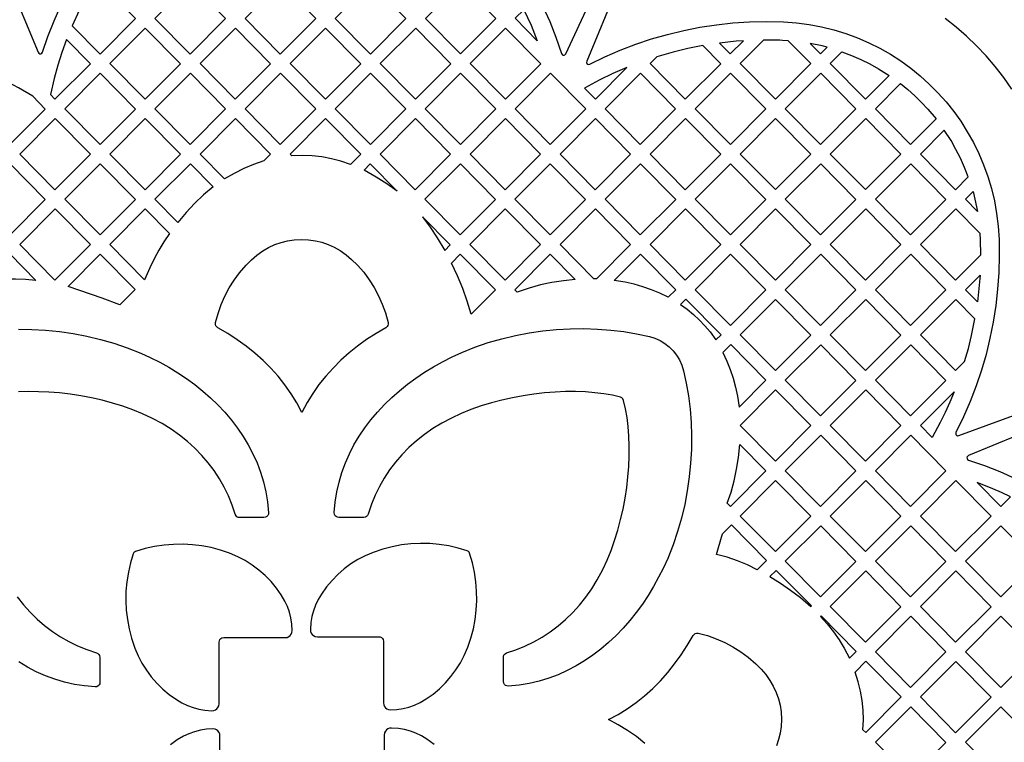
# Model space of a CAD drawing. Header units: millimetres. Extents: x -1176 to 822, y -1617 to -119.
# Tile 17 of 113: x -893 to -689, y -873 to -723. Entities that reach past the tile are written whole.
import ezdxf

# ---------------------------------------------------------------- set-up
doc = ezdxf.new("R2010")
doc.units = ezdxf.units.MM
doc.layers.add('pattern', color=5, linetype='Continuous')

msp = doc.modelspace()

# ---------------------------------------------------------------- linework, layer by layer
at = {"layer": 'pattern'}
for points in [[(-895.73, -715), (-889.45, -730.15), (-889.31, -730.35), (-889.11, -730.44), (-888.89, -730.44), (-888.69, -730.33), (-888.55, -730.12), (-887.42, -726.84), (-886.15, -723.62), (-884.74, -720.46)], [(-784.7, -720.64), (-783.3, -723.79), (-782.03, -727), (-780.86, -730.4), (-780.73, -730.6), (-780.55, -730.71), (-780.33, -730.73), (-780.13, -730.65), (-779.96, -730.45), (-773.43, -716.44)], [(-769.29, -716.73), (-775.61, -732), (-775.65, -732.24), (-775.57, -732.44), (-775.41, -732.6), (-775.2, -732.66), (-774.95, -732.61), (-771.83, -731.09), (-768.66, -729.71), (-765.43, -728.48), (-762.16, -727.38), (-758.85, -726.43), (-755.5, -725.62), (-752.12, -724.95), (-748.72, -724.43), (-745.29, -724.06), (-741.84, -723.83), (-738.38, -723.75), (-734.81, -723.83), (-732.12, -724.02), (-729.47, -724.36), (-726.88, -724.85), (-724.34, -725.48), (-721.85, -726.24), (-719.43, -727.13), (-717.07, -728.16), (-714.78, -729.3), (-712.56, -730.57), (-710.43, -731.94), (-708.37, -733.43), (-706.4, -735.03), (-704.53, -736.73), (-702.74, -738.53), (-701.06, -740.42), (-699.47, -742.4), (-698, -744.46), (-696.64, -746.61), (-695.39, -748.83), (-694.26, -751.13), (-693.26, -753.5), (-692.38, -755.93), (-691.63, -758.42), (-691.03, -760.96), (-690.56, -763.56), (-690.24, -766.21), (-690.06, -768.94), (-690.01, -772.39), (-690.11, -775.84), (-690.35, -779.27), (-690.74, -782.69), (-691.27, -786.08), (-691.95, -789.45), (-692.76, -792.79), (-693.72, -796.08), (-694.82, -799.34), (-696.05, -802.56), (-697.42, -805.72), (-699, -808.96), (-699.05, -809.19), (-699, -809.4), (-698.86, -809.56), (-698.66, -809.65), (-698.41, -809.63), (-683.44, -804.18)], [(-687.42, -737.77), (-689.08, -735.39), (-690.85, -733.11), (-692.74, -730.91), (-694.72, -728.81), (-696.8, -726.81), (-698.98, -724.91), (-701.26, -723.12)], [(-893.56, -787.59), (-890.74, -787.62), (-887.89, -787.78), (-885.03, -788.06), (-882.18, -788.47), (-879.33, -789.01), (-876.5, -789.68), (-873.71, -790.48), (-870.95, -791.42), (-868.15, -792.54), (-866.17, -793.44), (-864.22, -794.42), (-862.32, -795.47), (-860.47, -796.6), (-858.68, -797.79), (-856.94, -799.06), (-855.27, -800.4), (-853.67, -801.8), (-852.14, -803.27), (-850.7, -804.81), (-849.34, -806.41), (-848.07, -808.07), (-846.9, -809.79), (-845.84, -811.57), (-844.88, -813.4), (-844.03, -815.3), (-843.3, -817.24), (-842.69, -819.24), (-842.21, -821.29), (-841.87, -823.39), (-841.65, -825.62), (-841.68, -825.93), (-841.8, -826.2), (-841.99, -826.42), (-842.24, -826.57), (-842.61, -826.64), (-847.65, -826.64), (-847.93, -826.6), (-848.19, -826.48), (-848.39, -826.29), (-848.57, -825.96), (-849.22, -824.03), (-849.98, -822.16), (-850.85, -820.34), (-851.84, -818.59), (-852.94, -816.9), (-854.15, -815.28), (-855.47, -813.73), (-856.91, -812.26), (-858.45, -810.86), (-860.09, -809.54), (-861.85, -808.3), (-863.71, -807.15), (-865.83, -806.02), (-867.77, -805.11), (-869.79, -804.29), (-871.87, -803.55), (-874.01, -802.89), (-876.19, -802.31), (-878.39, -801.81), (-880.61, -801.39), (-882.83, -801.06), (-885.04, -800.8), (-887.23, -800.63), (-889.38, -800.53), (-891.48, -800.52), (-893.52, -800.59)], [(-681.27, -807.52), (-696.42, -813.79), (-696.62, -813.94), (-696.71, -814.14), (-696.7, -814.36), (-696.6, -814.56), (-696.39, -814.7), (-693.11, -815.83), (-689.89, -817.1), (-686.73, -818.51)], [(-893.83, -843.04), (-892.51, -844.7), (-891.12, -846.24), (-889.65, -847.68), (-888.11, -849.02), (-886.49, -850.24), (-884.81, -851.35), (-883.06, -852.34), (-881.25, -853.23), (-879.38, -854), (-877.31, -854.69), (-877.31, -854.7), (-877.05, -854.82), (-876.85, -855.01), (-876.7, -855.25), (-876.63, -855.62), (-876.63, -860.79), (-876.67, -861.09), (-876.81, -861.35), (-877.01, -861.56), (-877.27, -861.7), (-877.64, -861.75), (-879.8, -861.56), (-881.91, -861.22), (-883.97, -860.75), (-885.98, -860.16), (-887.94, -859.43), (-889.84, -858.59), (-891.69, -857.64), (-893.48, -856.57)], [(-763.56, -873.47), (-765.32, -872.06), (-767.15, -870.77), (-769.06, -869.59), (-771.11, -868.51), (-769.12, -867.46), (-767.21, -866.29), (-765.37, -865), (-763.61, -863.59), (-761.93, -862.08), (-760.33, -860.47), (-758.81, -858.76), (-757.37, -856.97), (-756.02, -855.1), (-754.75, -853.15), (-753.53, -851.08), (-753.35, -850.85), (-753.12, -850.68), (-752.85, -850.6), (-752.46, -850.61), (-750.56, -851.12), (-748.73, -851.77), (-746.97, -852.53), (-745.28, -853.43), (-743.66, -854.45), (-742.12, -855.59), (-740.56, -856.94), (-739.45, -858.05), (-738.47, -859.21), (-737.62, -860.4), (-736.9, -861.63), (-736.31, -862.9), (-735.84, -864.21), (-735.51, -865.56), (-735.3, -866.95), (-735.23, -868.5), (-735.29, -869.93), (-735.48, -871.32), (-735.81, -872.67), (-736.26, -873.99)], [(-807.24, -873.67), (-808.77, -872.59), (-809.9, -871.91), (-811.05, -871.36), (-812.21, -870.93), (-813.41, -870.61), (-814.66, -870.4), (-816.14, -870.29), (-816.52, -870.33), (-816.86, -870.46), (-817.16, -870.67), (-817.39, -870.95), (-817.55, -871.28), (-817.62, -871.74), (-817.62, -884.5)], [(-851.73, -884.66), (-851.73, -871.9), (-851.78, -871.52), (-851.92, -871.18), (-852.14, -870.89), (-852.42, -870.67), (-852.75, -870.52), (-853.22, -870.46), (-854.53, -870.54), (-855.78, -870.74), (-856.99, -871.04), (-858.16, -871.46), (-859.31, -871.99), (-860.59, -872.75), (-862.01, -873.75)]]:
    msp.add_lwpolyline(points, dxfattribs=at)
for points in [[(-882.4, -724.65), (-876.61, -730.52), (-869.26, -723.15), (-876.56, -715.75), (-879.59, -718.79), (-880.96, -721.49)], [(-857.86, -715.75), (-850.56, -723.15), (-857.9, -730.52), (-865.21, -723.12)], [(-839.16, -715.75), (-831.86, -723.14), (-839.2, -730.51), (-846.51, -723.11)], [(-813.16, -723.14), (-820.46, -715.74), (-827.8, -723.11), (-820.5, -730.51)], [(-794.45, -723.14), (-801.8, -730.5), (-809.1, -723.11), (-801.76, -715.74)], [(-785.87, -727.74), (-790.44, -723.1), (-788.65, -721.31), (-787.89, -722.91), (-787.17, -724.53)], [(-859.91, -732.53), (-867.25, -739.89), (-874.56, -732.5), (-867.21, -725.13)], [(-848.55, -739.89), (-841.21, -732.53), (-848.51, -725.13), (-855.86, -732.5)], [(-829.81, -725.12), (-822.51, -732.52), (-829.85, -739.89), (-837.16, -732.49)], [(-811.11, -725.12), (-803.81, -732.52), (-811.15, -739.88), (-818.45, -732.49)], [(-799.79, -732.49), (-792.44, -725.12), (-785.14, -732.52), (-792.49, -739.88)], [(-886.91, -738.93), (-885.96, -739.89), (-878.61, -732.53), (-883.56, -727.52), (-884.51, -730.17), (-885.36, -732.84), (-886.12, -735.55)], [(-751.52, -728.76), (-754.63, -729.37), (-757.71, -730.11), (-761.07, -731.08), (-762.47, -732.48), (-755.16, -739.88), (-747.82, -732.51)], [(-743.09, -727.76), (-744.63, -727.87), (-748.05, -728.23), (-745.82, -730.49)], [(-733.82, -727.74), (-734.97, -727.68), (-735.52, -727.66), (-738.93, -727.61), (-743.77, -732.47), (-736.46, -739.87), (-729.12, -732.5)], [(-729.27, -728.31), (-727.12, -730.5), (-725.73, -729.1), (-726.73, -728.84)], [(-722.65, -730.05), (-720.67, -730.79), (-718.75, -731.63), (-716.88, -732.55), (-715.06, -733.57), (-712.86, -734.96), (-717.76, -739.87), (-725.07, -732.48)], [(-776.08, -737.6), (-773.83, -739.88), (-767.28, -733.31), (-770.19, -734.58), (-773.03, -735.96)], [(-883.91, -741.88), (-876.56, -734.51), (-869.26, -741.91), (-876.61, -749.28)], [(-857.9, -749.27), (-850.56, -741.9), (-857.86, -734.51), (-865.21, -741.87)], [(-839.16, -734.5), (-831.86, -741.9), (-839.2, -749.27), (-846.51, -741.87)], [(-827.81, -741.87), (-820.46, -734.5), (-813.16, -741.9), (-820.5, -749.26)], [(-801.79, -734.5), (-794.49, -741.9), (-801.84, -749.26), (-809.14, -741.87)], [(-783.13, -734.5), (-775.83, -741.9), (-783.17, -749.26), (-790.48, -741.87)], [(-764.47, -734.49), (-757.17, -741.89), (-764.51, -749.26), (-771.81, -741.86)], [(-745.81, -749.26), (-738.47, -741.89), (-745.77, -734.49), (-753.12, -741.86)], [(-734.41, -741.85), (-727.11, -749.25), (-719.77, -741.88), (-727.07, -734.48)], [(-890.58, -739.25), (-893.54, -737.5), (-896.62, -735.87), (-902.61, -741.88), (-895.31, -749.28), (-887.96, -741.91)], [(-710.52, -736.64), (-708.99, -737.89), (-707.53, -739.18), (-706.14, -740.54), (-704.81, -741.97), (-703.14, -743.96), (-708.42, -749.26), (-715.72, -741.86)], [(-893.26, -751.26), (-885.91, -743.89), (-878.61, -751.29), (-885.96, -758.65)], [(-859.91, -751.28), (-867.26, -758.65), (-874.56, -751.25), (-867.21, -743.88)], [(-850.76, -756.41), (-855.86, -751.25), (-848.51, -743.88), (-841.21, -751.28), (-842.61, -752.68), (-844.74, -753.41), (-846.79, -754.26), (-848.79, -755.26)], [(-836.8, -751.61), (-837.16, -751.25), (-829.81, -743.88), (-822.51, -751.28), (-824.62, -753.39), (-826.61, -752.74), (-828.59, -752.22), (-830.58, -751.86), (-832.59, -751.63), (-834.63, -751.55)], [(-818.49, -751.25), (-811.15, -743.88), (-803.85, -751.28), (-811.19, -758.64)], [(-792.52, -758.64), (-799.83, -751.25), (-792.48, -743.88), (-785.18, -751.28)], [(-766.51, -751.28), (-773.86, -758.64), (-781.16, -751.25), (-773.82, -743.88)], [(-762.46, -751.24), (-755.12, -743.87), (-747.82, -751.27), (-755.16, -758.64)], [(-736.42, -743.87), (-729.12, -751.27), (-736.46, -758.63), (-743.76, -751.24)], [(-717.72, -743.87), (-725.07, -751.24), (-717.76, -758.63), (-710.42, -751.27)], [(-696.44, -756), (-697.2, -754.04), (-698.05, -752.13), (-698.99, -750.28), (-700.02, -748.47), (-701.42, -746.28), (-706.37, -751.24), (-699.07, -758.64)], [(-887.96, -760.67), (-895.31, -768.04), (-902.61, -760.64), (-895.27, -753.27)], [(-869.26, -760.66), (-876.61, -768.03), (-883.91, -760.63), (-876.56, -753.27)], [(-860.48, -765.42), (-865.21, -760.63), (-857.86, -753.26), (-853.12, -758.06), (-855.11, -759.73), (-856.99, -761.5), (-858.76, -763.37)], [(-821.83, -754.59), (-820.52, -753.29), (-814.93, -758.95), (-817.08, -757.42), (-819.3, -756.01)], [(-801.83, -753.26), (-794.53, -760.66), (-801.88, -768.02), (-809.18, -760.63)], [(-775.87, -760.66), (-783.21, -768.02), (-790.51, -760.63), (-783.17, -753.26)], [(-764.46, -753.26), (-757.16, -760.66), (-764.51, -768.02), (-771.81, -760.63)], [(-753.11, -760.62), (-745.76, -753.25), (-738.46, -760.65), (-745.81, -768.02)], [(-727.07, -753.25), (-719.77, -760.65), (-727.11, -768.02), (-734.41, -760.62)], [(-715.72, -760.62), (-708.42, -768.02), (-701.07, -760.65), (-708.37, -753.25)], [(-694.54, -763.14), (-697.02, -760.62), (-695.46, -759.05), (-695.07, -760.58)], [(-878.61, -770.04), (-885.96, -777.41), (-893.26, -770.01), (-885.92, -762.64)], [(-862.2, -767.72), (-863.35, -769.44), (-864.41, -771.19), (-865.39, -772.98), (-866.29, -774.82), (-867.36, -777.31), (-874.56, -770.01), (-867.22, -762.64)], [(-799.86, -770.01), (-792.52, -762.64), (-785.22, -770.04), (-792.56, -777.4)], [(-773.61, -777.16), (-774.11, -777.14), (-781.16, -770.01), (-773.82, -762.64), (-766.51, -770.04)], [(-755.11, -762.64), (-747.81, -770.03), (-755.16, -777.4), (-762.46, -770)], [(-743.76, -770), (-736.42, -762.64), (-729.12, -770.03), (-736.46, -777.4)], [(-717.72, -762.64), (-710.42, -770.03), (-717.76, -777.4), (-725.07, -770)], [(-693.86, -772.18), (-693.91, -769.07), (-693.98, -767.75), (-699.03, -762.63), (-706.37, -770), (-699.07, -777.4)], [(-809.66, -764.3), (-808.1, -766.43), (-806.64, -768.63), (-805.09, -771.25), (-803.94, -770.09)], [(-852.64, -786.2), (-852.12, -784.29), (-851.48, -782.46), (-850.71, -780.7), (-849.82, -779.01), (-848.8, -777.39), (-847.65, -775.85), (-846.31, -774.29), (-845.2, -773.18), (-844.04, -772.2), (-842.85, -771.35), (-841.62, -770.63), (-840.35, -770.04), (-839.04, -769.57), (-837.69, -769.24), (-836.3, -769.03), (-834.75, -768.96), (-833.32, -769.02), (-831.93, -769.22), (-830.57, -769.54), (-829.26, -769.99), (-827.99, -770.57), (-826.75, -771.28), (-825.55, -772.12), (-824.4, -773.09), (-823.18, -774.29), (-821.9, -775.77), (-820.75, -777.31), (-819.72, -778.93), (-818.82, -780.62), (-818.05, -782.38), (-817.4, -784.2), (-816.85, -786.2), (-816.83, -786.5), (-816.89, -786.77), (-817.03, -787.02), (-817.32, -787.26), (-819.33, -788.45), (-821.28, -789.71), (-823.15, -791.06), (-824.94, -792.5), (-826.65, -794.02), (-828.26, -795.62), (-829.78, -797.29), (-831.19, -799.05), (-832.48, -800.88), (-833.66, -802.79), (-834.74, -804.84), (-835.78, -802.85), (-836.96, -800.94), (-838.25, -799.1), (-839.65, -797.34), (-841.17, -795.66), (-842.78, -794.06), (-844.49, -792.54), (-846.28, -791.1), (-848.15, -789.75), (-850.09, -788.48), (-852.17, -787.26), (-852.4, -787.08), (-852.56, -786.85), (-852.65, -786.58)], [(-900.89, -777.66), (-895.27, -772.03), (-889.9, -777.46), (-892.04, -777.26), (-894.17, -777.17), (-896.29, -777.2), (-898.41, -777.35)], [(-883.25, -778.72), (-876.57, -772.02), (-869.33, -779.35), (-872.48, -782.52), (-876.19, -781.17)], [(-803.7, -773.85), (-801.87, -772.02), (-794.57, -779.42), (-799.6, -784.47), (-800.41, -781.75), (-801.35, -779.1), (-802.43, -776.5)], [(-790.02, -779.89), (-790.51, -779.39), (-783.17, -772.02), (-777.99, -777.27), (-780.44, -777.51), (-782.85, -777.88), (-785.23, -778.39), (-787.58, -779.05)], [(-769.9, -777.47), (-764.46, -772.02), (-757.16, -779.41), (-758.69, -780.94), (-760.43, -780.11), (-762.18, -779.38), (-763.96, -778.76), (-765.77, -778.25), (-767.62, -777.83)], [(-745.81, -786.79), (-753.11, -779.39), (-745.76, -772.02), (-738.46, -779.42)], [(-727.07, -772.02), (-719.77, -779.42), (-727.11, -786.79), (-734.41, -779.39)], [(-708.37, -772.02), (-701.07, -779.42), (-708.42, -786.79), (-715.72, -779.39)], [(-694.53, -781.92), (-697.02, -779.39), (-693.99, -776.35), (-694.15, -778.47)], [(-756.16, -782.45), (-754.77, -783.45), (-753.47, -784.51), (-752.25, -785.64), (-751.1, -786.84), (-750.03, -788.12), (-748.81, -789.79), (-747.73, -788.71), (-755.03, -781.32)], [(-729.11, -788.8), (-736.46, -796.17), (-743.76, -788.77), (-736.42, -781.4)], [(-710.42, -788.8), (-717.76, -796.17), (-725.07, -788.77), (-717.72, -781.4)], [(-697.2, -794.29), (-696.43, -791.58), (-695.76, -788.85), (-695.07, -785.41), (-699.02, -781.41), (-706.37, -788.77), (-699.07, -796.17)], [(-767.96, -802.36), (-768.09, -802.04), (-768.3, -801.83), (-768.64, -801.68), (-770.29, -801.28), (-772.07, -800.97), (-773.94, -800.74), (-775.9, -800.58), (-777.93, -800.51), (-780.03, -800.52), (-782.18, -800.61), (-784.37, -800.77), (-786.58, -801.03), (-788.8, -801.36), (-791.02, -801.77), (-793.22, -802.26), (-795.4, -802.84), (-797.55, -803.49), (-799.63, -804.23), (-801.66, -805.05), (-803.7, -806), (-805.68, -807.05), (-807.55, -808.19), (-809.31, -809.42), (-810.97, -810.73), (-812.51, -812.13), (-813.95, -813.6), (-815.29, -815.14), (-816.51, -816.76), (-817.62, -818.44), (-818.61, -820.19), (-819.5, -821.99), (-820.27, -823.86), (-820.96, -825.93), (-820.96, -825.94), (-821.09, -826.2), (-821.28, -826.4), (-821.51, -826.55), (-821.89, -826.62), (-827.06, -826.62), (-827.36, -826.57), (-827.62, -826.44), (-827.83, -826.24), (-827.97, -825.98), (-828.02, -825.61), (-827.82, -823.45), (-827.49, -821.33), (-827.02, -819.27), (-826.42, -817.26), (-825.7, -815.3), (-824.86, -813.4), (-823.91, -811.56), (-822.84, -809.77), (-821.68, -808.04), (-820.41, -806.37), (-819.05, -804.76), (-817.61, -803.22), (-816.09, -801.74), (-814.48, -800.32), (-812.81, -798.98), (-811.07, -797.7), (-809.27, -796.5), (-807.42, -795.37), (-805.51, -794.31), (-803.57, -793.33), (-801.51, -792.39), (-798.81, -791.31), (-796.05, -790.36), (-793.26, -789.56), (-790.43, -788.88), (-787.59, -788.34), (-784.73, -787.92), (-781.87, -787.64), (-779.03, -787.48), (-776.2, -787.45), (-773.39, -787.54), (-770.63, -787.75), (-767.92, -788.08), (-765.26, -788.53), (-762.58, -789.11), (-761.45, -789.46), (-760.39, -789.94), (-759.41, -790.54), (-758.5, -791.25), (-757.69, -792.06), (-756.98, -792.96), (-756.38, -793.94), (-755.89, -795), (-755.52, -796.18), (-754.96, -798.76), (-754.51, -801.41), (-754.17, -804.13), (-753.96, -806.89), (-753.86, -809.69), (-753.89, -812.51), (-754.05, -815.36), (-754.33, -818.22), (-754.74, -821.07), (-755.28, -823.92), (-755.95, -826.74), (-756.75, -829.54), (-757.69, -832.3), (-758.81, -835.1), (-759.71, -837.08), (-760.69, -839.02), (-761.74, -840.92), (-762.86, -842.77), (-764.06, -844.57), (-765.33, -846.31), (-766.67, -847.98), (-768.07, -849.58), (-769.54, -851.1), (-771.08, -852.55), (-772.68, -853.91), (-774.34, -855.17), (-776.06, -856.34), (-777.84, -857.41), (-779.67, -858.37), (-781.57, -859.22), (-783.51, -859.95), (-785.51, -860.56), (-787.56, -861.04), (-789.66, -861.38), (-791.89, -861.59), (-792.2, -861.56), (-792.47, -861.44), (-792.69, -861.25), (-792.84, -861), (-792.91, -860.63), (-792.91, -855.6), (-792.87, -855.32), (-792.75, -855.06), (-792.56, -854.86), (-792.23, -854.68), (-790.3, -854.03), (-788.43, -853.27), (-786.61, -852.4), (-784.86, -851.41), (-783.17, -850.31), (-781.55, -849.1), (-780, -847.77), (-778.53, -846.34), (-777.13, -844.8), (-775.81, -843.15), (-774.57, -841.4), (-773.42, -839.54), (-772.28, -837.42), (-771.38, -835.48), (-770.56, -833.46), (-769.82, -831.38), (-769.16, -829.24), (-768.58, -827.06), (-768.08, -824.86), (-767.66, -822.64), (-767.32, -820.41), (-767.07, -818.2), (-766.9, -816.02), (-766.8, -813.87), (-766.79, -811.76), (-766.86, -809.73), (-767.01, -807.76), (-767.24, -805.88), (-767.55, -804.11)], [(-747.39, -792.42), (-746.56, -794.17), (-745.84, -795.95), (-745.23, -797.74), (-744.72, -799.57), (-744.32, -801.44), (-743.98, -803.71), (-738.42, -798.14), (-745.72, -790.74)], [(-719.77, -798.19), (-727.11, -805.55), (-734.41, -798.16), (-727.07, -790.79)], [(-708.37, -790.79), (-701.07, -798.19), (-708.42, -805.55), (-715.72, -798.16)], [(-736.46, -814.94), (-743.76, -807.54), (-736.42, -800.17), (-729.12, -807.57)], [(-725.07, -807.54), (-717.72, -800.17), (-710.42, -807.57), (-717.76, -814.94)], [(-703.94, -810), (-706.37, -807.54), (-699.39, -800.54), (-700.29, -802.7), (-701.25, -804.82), (-702.28, -806.92)], [(-719.77, -816.95), (-727.11, -824.32), (-734.41, -816.92), (-727.07, -809.55)], [(-708.37, -809.56), (-701.07, -816.95), (-708.42, -824.32), (-715.72, -816.92)], [(-746.44, -823.68), (-745.67, -821.34), (-745.03, -818.99), (-744.52, -816.62), (-744.13, -814.21), (-743.84, -811.5), (-738.46, -816.95), (-745.81, -824.32)], [(-743.76, -826.31), (-736.42, -818.94), (-729.12, -826.34), (-736.46, -833.7)], [(-725.07, -826.31), (-717.72, -818.94), (-710.42, -826.34), (-717.76, -833.7)], [(-699.03, -818.94), (-691.72, -826.34), (-699.07, -833.7), (-706.37, -826.31)], [(-694.59, -819.39), (-689.72, -824.32), (-687.71, -822.31), (-689.52, -821.46), (-691.35, -820.66)], [(-740.22, -837.47), (-742.26, -836.45), (-744.35, -835.58), (-746.49, -834.85), (-748.71, -834.26), (-748.25, -832.85), (-747.43, -829.99), (-745.6, -828.15), (-738.3, -835.55)], [(-719.77, -835.72), (-727.11, -843.09), (-734.41, -835.69), (-727.07, -828.32)], [(-708.37, -828.32), (-701.07, -835.72), (-708.42, -843.09), (-715.72, -835.69)], [(-682.38, -835.72), (-689.72, -843.09), (-697.02, -835.69), (-689.68, -828.32)], [(-851.89, -865.24), (-851.89, -852.48), (-851.85, -852.19), (-851.73, -851.94), (-851.54, -851.74), (-851.3, -851.59), (-850.93, -851.52), (-838.17, -851.52), (-837.79, -851.47), (-837.45, -851.33), (-837.16, -851.11), (-836.94, -850.83), (-836.79, -850.49), (-836.72, -850.03), (-836.81, -848.72), (-837.01, -847.46), (-837.31, -846.26), (-837.73, -845.09), (-838.26, -843.94), (-839.01, -842.66), (-840.02, -841.24), (-841.13, -839.9), (-842.33, -838.66), (-843.63, -837.53), (-845.01, -836.49), (-846.47, -835.57), (-848, -834.76), (-849.72, -834.02), (-851.61, -833.38), (-853.53, -832.87), (-855.47, -832.5), (-857.42, -832.26), (-859.39, -832.16), (-861.36, -832.19), (-863.32, -832.35), (-865.28, -832.65), (-867.21, -833.08), (-869.26, -833.7), (-869.43, -833.78), (-869.56, -833.88), (-869.71, -834.15), (-870.29, -836.05), (-870.73, -837.99), (-871.04, -839.94), (-871.22, -841.9), (-871.25, -843.87), (-871.16, -845.84), (-870.93, -847.79), (-870.57, -849.74), (-870.07, -851.66), (-869.39, -853.69), (-868.71, -855.29), (-867.91, -856.83), (-866.99, -858.29), (-865.97, -859.68), (-864.83, -860.98), (-863.6, -862.2), (-862.28, -863.31), (-860.75, -864.39), (-859.62, -865.07), (-858.47, -865.62), (-857.31, -866.05), (-856.11, -866.37), (-854.86, -866.58), (-853.38, -866.69), (-853, -866.65), (-852.66, -866.52), (-852.36, -866.31), (-852.13, -866.03), (-851.97, -865.7)], [(-831.51, -851.35), (-818.75, -851.35), (-818.46, -851.4), (-818.21, -851.52), (-818, -851.71), (-817.86, -851.95), (-817.79, -852.32), (-817.79, -865.08), (-817.74, -865.46), (-817.6, -865.8), (-817.38, -866.09), (-817.1, -866.31), (-816.76, -866.46), (-816.3, -866.52), (-814.99, -866.43), (-813.73, -866.24), (-812.53, -865.94), (-811.36, -865.52), (-810.21, -864.98), (-808.93, -864.23), (-807.51, -863.23), (-806.17, -862.12), (-804.93, -860.91), (-803.79, -859.62), (-802.76, -858.24), (-801.84, -856.78), (-801.03, -855.24), (-800.29, -853.52), (-799.65, -851.64), (-799.14, -849.72), (-798.77, -847.78), (-798.53, -845.82), (-798.43, -843.86), (-798.46, -841.89), (-798.62, -839.93), (-798.92, -837.97), (-799.35, -836.04), (-799.97, -833.99), (-800.04, -833.82), (-800.15, -833.69), (-800.42, -833.54), (-802.32, -832.96), (-804.26, -832.51), (-806.21, -832.21), (-808.17, -832.03), (-810.14, -831.99), (-812.11, -832.09), (-814.06, -832.32), (-816.01, -832.68), (-817.92, -833.17), (-819.95, -833.86), (-821.56, -834.54), (-823.1, -835.34), (-824.56, -836.25), (-825.95, -837.28), (-827.25, -838.41), (-828.46, -839.65), (-829.58, -840.97), (-830.66, -842.5), (-831.34, -843.63), (-831.89, -844.78), (-832.32, -845.94), (-832.64, -847.14), (-832.85, -848.39), (-832.95, -849.87), (-832.91, -850.25), (-832.78, -850.59), (-832.57, -850.89), (-832.3, -851.12), (-831.97, -851.28)], [(-737.59, -838.88), (-735.41, -840.23), (-733.31, -841.69), (-731.28, -843.24), (-729.11, -845.1), (-728.99, -844.97), (-736.29, -837.58)], [(-717.72, -837.71), (-710.42, -845.11), (-717.76, -852.47), (-725.07, -845.08)], [(-699.07, -852.47), (-706.37, -845.08), (-699.03, -837.71), (-691.72, -845.11)], [(-727.11, -847.13), (-725.72, -848.69), (-724.44, -850.31), (-723.26, -851.99), (-722.19, -853.75), (-721.1, -855.82), (-719.69, -854.4), (-726.99, -847)], [(-715.72, -854.46), (-708.37, -847.09), (-701.07, -854.49), (-708.42, -861.86)], [(-697.02, -854.46), (-689.72, -861.86), (-682.38, -854.49), (-689.68, -847.09)], [(-718.29, -870.62), (-718.2, -868.57), (-718.25, -866.56), (-718.44, -864.59), (-718.78, -862.63), (-719.26, -860.69), (-719.91, -858.66), (-717.68, -856.43), (-710.38, -863.83), (-717.73, -871.19)], [(-706.37, -863.84), (-699.07, -871.24), (-691.72, -863.87), (-699.03, -856.48)], [(-715.72, -873.23), (-708.42, -880.63), (-701.07, -873.26), (-708.37, -865.86)], [(-682.38, -873.26), (-689.72, -880.63), (-697.02, -873.23), (-689.68, -865.86)]]:
    msp.add_lwpolyline(points, close=True, dxfattribs=at)

doc.saveas('drawing.dxf')
